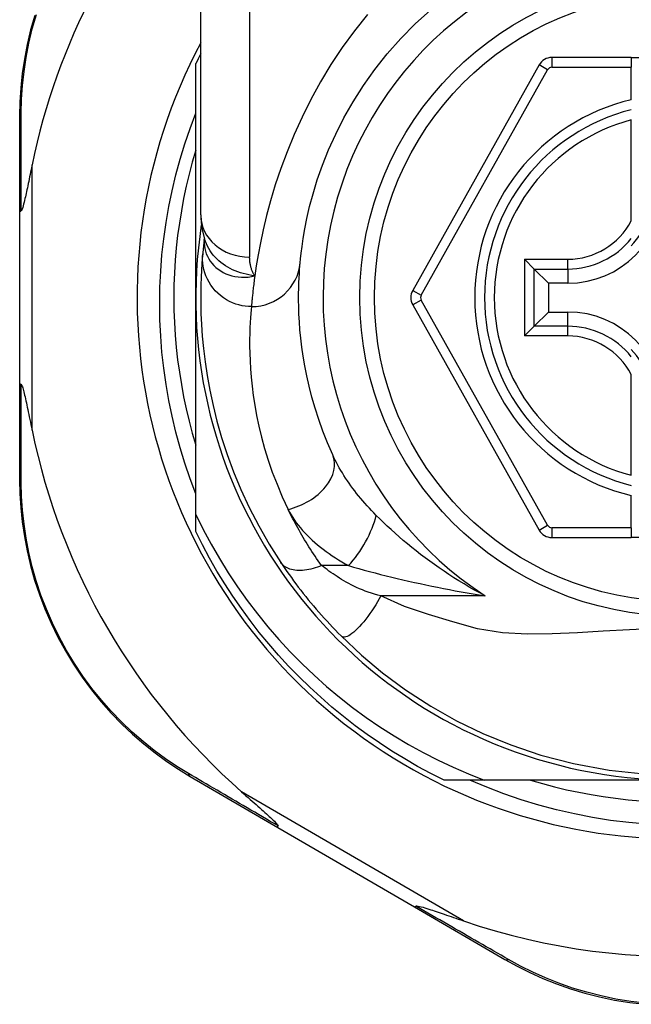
# Model space of a CAD drawing. Header units: inches. Extents: x 20 to 683, y 61 to 320.
# Tile 72 of 204: x 87.371 to 87.863, y 208.702 to 209.493. Entities that reach past the tile are written whole.
import ezdxf

# ---------------------------------------------------------------- set-up
doc = ezdxf.new("R2010")
doc.units = ezdxf.units.IN
doc.header["$MEASUREMENT"] = 0
doc.layers.add('Visible Edges(ANSI)', color=7, linetype='Continuous', lineweight=25)
doc.layers.add('Visible Tangent Edges(ANSI)', color=7, linetype='Continuous', lineweight=25)

msp = doc.modelspace()

# ---------------------------------------------------------------- linework, layer by layer
at = {"layer": 'Visible Edges(ANSI)'}
for p, q in [((87.51698, 209.33616), (87.51698, 209.57342)), ((87.51305, 209.26973), (87.51305, 209.45782)), ((87.78919, 209.4567), (87.68755, 209.27551)), ((87.86344, 209.46273), (87.79949, 209.46273)), ((87.86344, 209.46273), (87.86344, 209.45486)), ((87.86344, 209.46273), (87.93824, 209.46273)), ((87.86344, 209.42878), (87.86344, 209.45486)), ((87.37131, 209.41584), (87.37131, 209.33879)), ((87.86344, 209.33157), (87.86344, 209.41255)), ((87.37131, 209.33879), (87.37131, 209.20068)), ((87.51991, 209.31704), (87.5199, 209.31699)), ((87.78533, 209.29273), (87.77749, 209.30057)), ((87.78533, 209.29273), (87.79676, 209.2813)), ((87.81226, 209.2813), (87.79676, 209.2813)), ((87.79676, 209.2813), (87.79676, 209.25817)), ((87.51305, 209.09544), (87.51305, 209.26973)), ((87.68755, 209.26395), (87.78919, 209.08293)), ((87.78533, 209.24674), (87.79676, 209.25817)), ((87.79676, 209.25817), (87.81226, 209.25817)), ((87.77749, 209.23889), (87.78533, 209.24674)), ((87.86344, 209.12691), (87.86344, 209.20789)), ((87.37131, 209.20068), (87.37131, 209.12324)), ((87.86344, 209.08478), (87.86344, 209.11068)), ((87.51305, 209.08165), (87.51305, 209.09544)), ((87.86344, 209.08478), (87.86344, 209.07691)), ((87.79949, 209.07691), (87.86344, 209.07691)), ((87.93824, 209.07691), (87.86344, 209.07691)), ((87.50848, 208.88494), (87.57915, 208.84389)), ((87.74493, 208.88194), (87.71276, 208.88194)), ((87.90084, 208.88194), (87.74493, 208.88194)), ((87.57915, 208.84389), (87.68904, 208.78006)), ((87.68904, 208.78006), (87.76179, 208.7378))]:
    msp.add_line(p, q, dxfattribs=at)
at = {"layer": 'Visible Edges(ANSI)', "flags": 128}
for points in [[(87.38341, 209.49657), (87.3801, 209.48484), (87.37733, 209.4731), (87.37511, 209.4614), (87.37341, 209.44977), (87.37223, 209.43827), (87.37154, 209.42694), (87.37131, 209.41584)], [(87.59701, 209.29776), (87.59733, 209.30099), (87.59781, 209.30536), (87.5985, 209.31083), (87.59946, 209.31737), (87.60075, 209.32493), (87.60244, 209.33345), (87.60462, 209.34289), (87.60737, 209.35321), (87.61079, 209.36433), (87.61496, 209.37612), (87.61989, 209.38845), (87.62561, 209.40116), (87.63216, 209.41413), (87.63956, 209.42722), (87.64785, 209.44028), (87.65704, 209.45318), (87.6671, 209.46576), (87.67796, 209.47794), (87.68957, 209.48966), (87.70187, 209.50084)], [(87.51305, 209.11195), (87.50845, 209.12418), (87.50423, 209.13658), (87.5004, 209.14908), (87.49697, 209.16168), (87.49393, 209.17438), (87.4913, 209.18715), (87.48907, 209.19999), (87.48724, 209.2129), (87.48581, 209.22585), (87.48479, 209.23885), (87.48417, 209.25188), (87.48397, 209.26493), (87.48417, 209.278), (87.48478, 209.29106), (87.4858, 209.30411), (87.48723, 209.3171), (87.48907, 209.33002), (87.4913, 209.34287), (87.49394, 209.35564), (87.49697, 209.36832), (87.50041, 209.38089), (87.50423, 209.39335), (87.50844, 209.40569), (87.51305, 209.4179)], [(87.51305, 209.38828), (87.51023, 209.37866), (87.50766, 209.36897), (87.50533, 209.35922), (87.50324, 209.34942), (87.50139, 209.33956), (87.49978, 209.32967), (87.49843, 209.31973), (87.49731, 209.30977), (87.49645, 209.29978), (87.49583, 209.28978), (87.49545, 209.27976), (87.49533, 209.26973), (87.49545, 209.25971), (87.49583, 209.24969), (87.49645, 209.23968), (87.49731, 209.22969), (87.49843, 209.21973), (87.49978, 209.2098), (87.50139, 209.1999), (87.50324, 209.19005), (87.50533, 209.18024), (87.50766, 209.17049), (87.51023, 209.1608), (87.51305, 209.15118)], [(87.38131, 209.37639), (87.3809, 209.3744), (87.3805, 209.37243), (87.3801, 209.37049), (87.37971, 209.36858), (87.37932, 209.36671), (87.37894, 209.36488), (87.37857, 209.3631), (87.37821, 209.36135), (87.37785, 209.35966), (87.37751, 209.35802), (87.37717, 209.35643), (87.37684, 209.3549), (87.37652, 209.35343), (87.37621, 209.35203), (87.37591, 209.35069), (87.3756, 209.34931), (87.37526, 209.34784), (87.37489, 209.34634), (87.37452, 209.34485), (87.37413, 209.34344), (87.37375, 209.34214), (87.37333, 209.34094), (87.37289, 209.33995), (87.37239, 209.33939)], [(87.37131, 209.33879), (87.37132, 209.33881), (87.37132, 209.33884), (87.37133, 209.33887), (87.37135, 209.33889), (87.37136, 209.33892), (87.37138, 209.33894), (87.37141, 209.33897), (87.37144, 209.339), (87.37147, 209.33902), (87.3715, 209.33905), (87.37154, 209.33907), (87.37159, 209.3391), (87.37163, 209.33912), (87.37168, 209.33915), (87.37174, 209.33917), (87.3718, 209.3392), (87.37186, 209.33922), (87.37192, 209.33925), (87.37199, 209.33927), (87.37206, 209.3393), (87.37214, 209.33932), (87.37222, 209.33934), (87.3723, 209.33937), (87.37239, 209.33939)], [(87.51698, 209.33616), (87.51769, 209.32662), (87.52001, 209.31674)], [(87.5199, 209.31699), (87.51982, 209.31633), (87.51974, 209.31569), (87.51967, 209.31506), (87.5196, 209.31444), (87.51953, 209.31384), (87.51946, 209.31325), (87.51939, 209.31267), (87.51933, 209.31211), (87.51927, 209.31156), (87.51921, 209.31102), (87.51916, 209.3105), (87.5191, 209.31), (87.51905, 209.3095), (87.519, 209.30902), (87.51895, 209.30856), (87.51891, 209.3081), (87.51886, 209.30767), (87.51882, 209.30724), (87.51878, 209.30683), (87.51874, 209.30643), (87.51871, 209.30605), (87.51867, 209.30568), (87.51864, 209.30533), (87.51861, 209.30499)], [(87.51861, 209.30499), (87.51828, 209.30127), (87.51795, 209.29689), (87.51762, 209.29186), (87.51734, 209.28617), (87.51712, 209.27985), (87.517, 209.27288), (87.51701, 209.26529), (87.51719, 209.25707), (87.51759, 209.24824), (87.51823, 209.23881), (87.51917, 209.22879), (87.52046, 209.21819), (87.52214, 209.20703), (87.52426, 209.19534), (87.52688, 209.18313), (87.53005, 209.17043), (87.53383, 209.15728), (87.53826, 209.14372), (87.5434, 209.1298), (87.54931, 209.11555), (87.55603, 209.10106), (87.56361, 209.08638), (87.57206, 209.07161), (87.58146, 209.0568)], [(87.62317, 209.14327), (87.61897, 209.15292), (87.61522, 209.16243), (87.61188, 209.17176), (87.60894, 209.18089), (87.60638, 209.18979), (87.60417, 209.19843), (87.60229, 209.20679), (87.6007, 209.21484), (87.59939, 209.22259), (87.59831, 209.23002), (87.59746, 209.23713), (87.59681, 209.24391), (87.59633, 209.25035), (87.59601, 209.25646), (87.59582, 209.26222), (87.59573, 209.26762), (87.59573, 209.27266), (87.59581, 209.27735), (87.59594, 209.28168), (87.59612, 209.28563), (87.59633, 209.28923), (87.59656, 209.29244), (87.59679, 209.29529), (87.59701, 209.29776)], [(87.37131, 209.20068), (87.37132, 209.20065), (87.37132, 209.20062), (87.37133, 209.2006), (87.37135, 209.20057), (87.37136, 209.20055), (87.37138, 209.20052), (87.37141, 209.20049), (87.37144, 209.20047), (87.37147, 209.20044), (87.3715, 209.20042), (87.37154, 209.20039), (87.37159, 209.20037), (87.37163, 209.20034), (87.37168, 209.20032), (87.37174, 209.20029), (87.3718, 209.20027), (87.37186, 209.20024), (87.37192, 209.20022), (87.37199, 209.20019), (87.37206, 209.20017), (87.37214, 209.20014), (87.37222, 209.20012), (87.3723, 209.2001), (87.37239, 209.20007)], [(87.37239, 209.20007), (87.3728, 209.19968), (87.37316, 209.19896), (87.37348, 209.19813), (87.37379, 209.19718), (87.37409, 209.19617), (87.37438, 209.19511), (87.37469, 209.19395), (87.375, 209.19268), (87.37533, 209.19132), (87.37566, 209.18988), (87.37601, 209.18835), (87.37636, 209.18676), (87.37672, 209.18511), (87.37709, 209.18339), (87.37747, 209.18162), (87.37785, 209.17978), (87.37825, 209.17788), (87.37866, 209.17592), (87.37908, 209.1739), (87.37951, 209.17182), (87.37995, 209.1697), (87.3804, 209.16753), (87.38085, 209.16532), (87.38131, 209.16307)], [(87.37131, 209.12324), (87.37154, 209.11217), (87.37222, 209.10087), (87.3734, 209.0894), (87.37509, 209.0778), (87.3773, 209.06613), (87.38005, 209.05443), (87.38334, 209.04272), (87.38719, 209.03106), (87.39161, 209.01948), (87.3966, 209.00803), (87.40211, 208.99677), (87.40814, 208.98574), (87.41464, 208.97499), (87.42161, 208.96456), (87.42901, 208.95451), (87.43681, 208.94489), (87.44497, 208.93572), (87.45344, 208.92702), (87.46218, 208.91878), (87.47115, 208.91103), (87.48031, 208.90376), (87.48961, 208.89698), (87.49902, 208.8907), (87.50848, 208.88494)], [(87.51305, 209.09544), (87.51902, 209.08339), (87.52536, 209.07155), (87.53208, 209.05992), (87.53917, 209.0485), (87.54661, 209.0373), (87.55442, 209.02635), (87.56257, 209.01563), (87.57107, 209.00517), (87.57991, 208.99497), (87.58906, 208.98508), (87.59852, 208.97549), (87.60826, 208.96621), (87.6183, 208.95725), (87.62861, 208.94862), (87.6392, 208.94032), (87.65005, 208.93236), (87.66115, 208.92475), (87.6725, 208.91749), (87.68409, 208.9106), (87.6959, 208.90408), (87.7079, 208.89795), (87.72007, 208.89221), (87.73242, 208.88687), (87.74493, 208.88194)], [(87.71276, 208.88194), (87.70204, 208.88732), (87.69148, 208.893), (87.68109, 208.89896), (87.67086, 208.90522), (87.66081, 208.91176), (87.65095, 208.91857), (87.64128, 208.92566), (87.63181, 208.93301), (87.62254, 208.94063), (87.6135, 208.94849), (87.60467, 208.95661), (87.59608, 208.96497), (87.58772, 208.97356), (87.5796, 208.98239), (87.57174, 208.99143), (87.56412, 209.0007), (87.55677, 209.01017), (87.54968, 209.01984), (87.54287, 209.0297), (87.53633, 209.03975), (87.53007, 209.04998), (87.52411, 209.06037), (87.51843, 209.07093), (87.51305, 209.08165)], [(87.58146, 209.0568), (87.58305, 209.05443), (87.58469, 209.05203), (87.58638, 209.0496), (87.58811, 209.04714), (87.58989, 209.04466), (87.59172, 209.04216), (87.59359, 209.03964), (87.5955, 209.03711), (87.59745, 209.03458), (87.59944, 209.03203), (87.60147, 209.02948), (87.60353, 209.02693), (87.60562, 209.02439), (87.60773, 209.02188), (87.60986, 209.01937), (87.61202, 209.01689), (87.6142, 209.01443), (87.61639, 209.01198), (87.6186, 209.00956), (87.62083, 209.00717), (87.62307, 209.0048), (87.62533, 209.00245), (87.6276, 209.00013), (87.62988, 208.99784)], [(87.62988, 208.99784), (87.64633, 208.98237), (87.66329, 208.96816), (87.68186, 208.95446), (87.7022, 208.94127), (87.72291, 208.9296), (87.74408, 208.91934), (87.76642, 208.91017), (87.79057, 208.90205), (87.81687, 208.89517), (87.84549, 208.88989), (87.87607, 208.88668)], [(87.87613, 208.8465), (87.86138, 208.84778), (87.84671, 208.84958), (87.83212, 208.85188), (87.81764, 208.85469), (87.80327, 208.858), (87.78903, 208.8618), (87.77493, 208.8661), (87.76098, 208.8709), (87.74721, 208.87617), (87.73361, 208.88194)], [(87.78229, 208.88194), (87.79191, 208.87912), (87.8016, 208.87655), (87.81135, 208.87422), (87.82116, 208.87213), (87.83101, 208.87028), (87.84091, 208.86867), (87.85084, 208.86731), (87.8608, 208.8662), (87.87079, 208.86534)], [(87.5499, 208.87245), (87.55164, 208.87091), (87.55336, 208.8694), (87.55505, 208.86791), (87.55671, 208.86645), (87.55834, 208.86502), (87.55994, 208.86361), (87.56149, 208.86224), (87.563, 208.86091), (87.56447, 208.85961), (87.56588, 208.85836), (87.56724, 208.85714), (87.56855, 208.85598), (87.56979, 208.85486), (87.57097, 208.8538), (87.57208, 208.85279), (87.57312, 208.85183), (87.57417, 208.85085), (87.57523, 208.84985), (87.57625, 208.84885), (87.57719, 208.84789), (87.57801, 208.84701), (87.57865, 208.84624), (87.57907, 208.84561), (87.5792, 208.84509)], [(87.57915, 208.84389), (87.57913, 208.84391), (87.57911, 208.84392), (87.57909, 208.84394), (87.57908, 208.84397), (87.57907, 208.84399), (87.57906, 208.84402), (87.57905, 208.84406), (87.57904, 208.84409), (87.57904, 208.84413), (87.57904, 208.84417), (87.57904, 208.84422), (87.57904, 208.84427), (87.57904, 208.84432), (87.57904, 208.84437), (87.57905, 208.84443), (87.57906, 208.84449), (87.57907, 208.84456), (87.57908, 208.84462), (87.5791, 208.84469), (87.57912, 208.84477), (87.57913, 208.84484), (87.57916, 208.84492), (87.57918, 208.845), (87.5792, 208.84509)], [(87.68904, 208.78006), (87.68906, 208.78005), (87.68909, 208.78004), (87.68911, 208.78004), (87.68914, 208.78004), (87.68917, 208.78004), (87.6892, 208.78004), (87.68923, 208.78005), (87.68927, 208.78007), (87.6893, 208.78008), (87.68934, 208.7801), (87.68938, 208.78012), (87.68942, 208.78015), (87.68947, 208.78018), (87.68951, 208.78021), (87.68956, 208.78024), (87.68961, 208.78028), (87.68966, 208.78032), (87.68971, 208.78037), (87.68976, 208.78041), (87.68982, 208.78046), (87.68987, 208.78052), (87.68993, 208.78057), (87.68999, 208.78063), (87.69005, 208.7807)], [(87.69005, 208.7807), (87.69079, 208.78084), (87.69186, 208.7807), (87.6931, 208.78044), (87.69443, 208.78009), (87.69586, 208.77969), (87.69737, 208.77924), (87.69894, 208.77875), (87.70051, 208.77825), (87.70204, 208.77775), (87.70349, 208.77727), (87.7049, 208.7768), (87.70638, 208.7763), (87.70792, 208.77578), (87.70952, 208.77524), (87.71118, 208.77468), (87.7129, 208.77409), (87.71468, 208.77348), (87.7165, 208.77286), (87.71837, 208.77222), (87.72028, 208.77156), (87.72224, 208.77089), (87.72424, 208.7702), (87.72627, 208.76951), (87.72834, 208.7688)], [(87.76179, 208.7378), (87.77153, 208.73241), (87.78169, 208.7273), (87.79227, 208.72254), (87.80321, 208.71816), (87.81447, 208.7142), (87.82605, 208.71069), (87.8379, 208.70765), (87.85001, 208.70513), (87.86233, 208.70315), (87.87482, 208.70173)]]:
    msp.add_lwpolyline(points, dxfattribs=at)
at = {"layer": 'Visible Edges(ANSI)'}
msp.add_circle((87.90084, 209.26973), 0.25591, dxfattribs=at)
for centre, radius, start, end in [((87.89999, 209.26973), 0.52953, 136.3272, 168.3795), ((87.90084, 209.26973), 0.43504, 151.92751, 28.07249), ((87.90084, 209.26973), 0.431, 152.95157, 154.12615), ((87.79949, 209.45092), 0.01181, 90, 150.70877), ((87.90084, 209.26973), 0.15551, 103.91643, 256.08357), ((87.81226, 209.35831), 0.07702, 270, 0), ((87.81226, 209.35831), 0.06944, 317.48259, 0), ((87.90084, 209.26973), 0.3878, 171.33391, 340.21195), ((87.69785, 209.26973), 0.01181, 150.70877, 209.31319), ((87.81226, 209.18115), 0.07702, 0, 90), ((87.81226, 209.18115), 0.06944, 0, 42.51741), ((87.89999, 209.26973), 0.52953, 191.6205, 228.6133), ((87.79949, 209.08872), 0.01181, 209.31319, 270), ((87.89999, 209.26973), 0.52953, 251.08535, 297.06854)]:
    msp.add_arc(centre, radius, start, end, dxfattribs=at)
at = {"layer": 'Visible Tangent Edges(ANSI)'}
for p, q in [((87.55635, 209.57342), (87.55635, 209.30227)), ((87.79606, 209.45285), (87.78919, 209.4567)), ((87.79949, 209.46273), (87.79949, 209.45486)), ((87.69442, 209.27166), (87.79606, 209.45285)), ((87.79949, 209.45486), (87.86344, 209.45486)), ((87.38131, 209.16307), (87.38131, 209.37639)), ((87.77749, 209.30057), (87.81226, 209.30057)), ((87.77749, 209.30057), (87.77749, 209.23889)), ((87.81226, 209.29273), (87.81226, 209.30057)), ((87.78533, 209.29273), (87.81226, 209.29273)), ((87.78533, 209.24674), (87.78533, 209.29273)), ((87.81226, 209.29273), (87.81226, 209.2813)), ((87.68755, 209.27551), (87.69442, 209.27166)), ((87.69442, 209.26781), (87.68755, 209.26395)), ((87.79606, 209.08679), (87.69442, 209.26781)), ((87.81226, 209.24674), (87.81226, 209.25817)), ((87.81226, 209.24674), (87.78533, 209.24674)), ((87.81226, 209.23889), (87.81226, 209.24674)), ((87.81226, 209.23889), (87.77749, 209.23889)), ((87.78919, 209.08293), (87.79606, 209.08679)), ((87.79949, 209.08478), (87.79949, 209.07691)), ((87.86344, 209.08478), (87.79949, 209.08478)), ((87.63588, 209.05433), (87.61422, 209.05433)), ((87.74588, 209.03003), (87.66195, 209.03003)), ((87.72834, 208.7688), (87.5499, 208.87245))]:
    msp.add_line(p, q, dxfattribs=at)
at = {"layer": 'Visible Tangent Edges(ANSI)', "flags": 128}
for points in [[(87.37265, 209.41828), (87.37291, 209.42914), (87.37363, 209.44023), (87.37483, 209.45149), (87.37652, 209.46286), (87.37873, 209.47431), (87.38146, 209.4858), (87.38473, 209.49728)], [(87.65108, 209.49726), (87.64065, 209.48423), (87.63085, 209.47081), (87.62171, 209.45707), (87.61327, 209.44309), (87.60555, 209.42898), (87.59852, 209.41485), (87.59217, 209.40082), (87.58647, 209.38697), (87.58142, 209.37343), (87.57698, 209.36029), (87.57315, 209.34765), (87.56989, 209.33563), (87.56719, 209.32431), (87.56495, 209.31378), (87.56313, 209.30406), (87.56166, 209.29519), (87.56049, 209.2872)], [(87.37239, 209.33939), (87.37239, 209.34283), (87.3724, 209.34625), (87.37241, 209.34967), (87.37242, 209.35307), (87.37243, 209.35646), (87.37244, 209.35984), (87.37245, 209.36321), (87.37246, 209.36657), (87.37247, 209.36991), (87.37248, 209.37324), (87.37249, 209.37655), (87.3725, 209.37985), (87.37251, 209.38314), (87.37252, 209.38641), (87.37253, 209.38967), (87.37255, 209.39292), (87.37256, 209.39614), (87.37257, 209.39935), (87.37258, 209.40255), (87.37259, 209.40573), (87.37261, 209.40889), (87.37262, 209.41204), (87.37263, 209.41517), (87.37265, 209.41828)], [(87.51981, 209.31571), (87.51978, 209.31353), (87.51993, 209.31135), (87.52027, 209.30918), (87.52079, 209.30705), (87.52149, 209.30496), (87.52237, 209.30294), (87.52342, 209.30097), (87.52464, 209.29909), (87.52602, 209.29729), (87.52756, 209.29559), (87.52925, 209.294), (87.53108, 209.29253), (87.53304, 209.29119), (87.53512, 209.28998), (87.53732, 209.28893), (87.53963, 209.28802), (87.54204, 209.28729), (87.54452, 209.28672), (87.54707, 209.28632), (87.54968, 209.28611), (87.55234, 209.28609), (87.55503, 209.28626), (87.55776, 209.28663), (87.56049, 209.2872)], [(87.5199, 209.31699), (87.5199, 209.31695), (87.5199, 209.31692), (87.51989, 209.31688), (87.51989, 209.31684), (87.51988, 209.3168), (87.51988, 209.31676), (87.51988, 209.31672), (87.51987, 209.31667), (87.51987, 209.31663), (87.51986, 209.31658), (87.51986, 209.31653), (87.51986, 209.31647), (87.51985, 209.31642), (87.51985, 209.31637), (87.51984, 209.31631), (87.51984, 209.31625), (87.51984, 209.31619), (87.51983, 209.31613), (87.51983, 209.31606), (87.51982, 209.31599), (87.51982, 209.31593), (87.51982, 209.31586), (87.51981, 209.31578), (87.51981, 209.31571)], [(87.56049, 209.2872), (87.55811, 209.28756), (87.55576, 209.28798), (87.55346, 209.28848), (87.5512, 209.28906), (87.54899, 209.28971), (87.54683, 209.29045), (87.54472, 209.29126), (87.54266, 209.29216), (87.54065, 209.29315), (87.53871, 209.29422), (87.53682, 209.29538), (87.535, 209.29662), (87.53325, 209.29795), (87.53159, 209.29935), (87.53, 209.30082), (87.5285, 209.30236), (87.52709, 209.30397), (87.52578, 209.30564), (87.52456, 209.30737), (87.52343, 209.30916), (87.52241, 209.31099), (87.5215, 209.31287), (87.5207, 209.31479), (87.52, 209.31674)], [(87.55781, 209.26251), (87.55536, 209.26259), (87.55285, 209.26283), (87.5503, 209.26324), (87.54773, 209.26382), (87.54516, 209.2646), (87.5426, 209.26556), (87.54008, 209.26671), (87.53761, 209.26806), (87.53522, 209.26959), (87.53293, 209.27131), (87.53077, 209.27319), (87.52874, 209.27523), (87.52687, 209.27742), (87.52517, 209.27972), (87.52365, 209.28213), (87.52233, 209.28462), (87.5212, 209.28717), (87.52027, 209.28976), (87.51954, 209.29236), (87.519, 209.29496), (87.51865, 209.29754), (87.51847, 209.30008), (87.51846, 209.30257), (87.51861, 209.30499)], [(87.56049, 209.2872), (87.56015, 209.28775), (87.55982, 209.28831), (87.55951, 209.28888), (87.55921, 209.28945), (87.55892, 209.29003), (87.55866, 209.29062), (87.5584, 209.29121), (87.55816, 209.29182), (87.55794, 209.29242), (87.55773, 209.29304), (87.55754, 209.29366), (87.55736, 209.29429), (87.5572, 209.29492), (87.55705, 209.29557), (87.55692, 209.29621), (87.5568, 209.29686), (87.55669, 209.29752), (87.5566, 209.29819), (87.55653, 209.29886), (87.55646, 209.29953), (87.55642, 209.30021), (87.55638, 209.30089), (87.55636, 209.30158), (87.55635, 209.30227)], [(87.56049, 209.2872), (87.5603, 209.28574), (87.56011, 209.28432), (87.55993, 209.28293), (87.55976, 209.28157), (87.5596, 209.28026), (87.55945, 209.27898), (87.5593, 209.27774), (87.55916, 209.27653), (87.55903, 209.27537), (87.55891, 209.27424), (87.55879, 209.27315), (87.55869, 209.2721), (87.55858, 209.27108), (87.55849, 209.27011), (87.5584, 209.26917), (87.55831, 209.26827), (87.55823, 209.26742), (87.55816, 209.2666), (87.55809, 209.26582), (87.55802, 209.26507), (87.55796, 209.26437), (87.55791, 209.26371), (87.55786, 209.26309), (87.55781, 209.26251)], [(87.55781, 209.26251), (87.55756, 209.2599), (87.5573, 209.2569), (87.55704, 209.25351), (87.5568, 209.24972), (87.5566, 209.24554), (87.55645, 209.24098), (87.55636, 209.23603), (87.55636, 209.23071), (87.55646, 209.225), (87.55668, 209.21893), (87.55704, 209.21249), (87.55758, 209.20568), (87.55832, 209.19853), (87.55928, 209.19103), (87.56049, 209.18319), (87.56197, 209.17502), (87.56376, 209.16652), (87.56589, 209.15769), (87.56839, 209.14858), (87.57128, 209.13919), (87.5746, 209.12955), (87.57836, 209.1197), (87.5826, 209.10967), (87.58734, 209.09949)], [(87.37265, 209.1208), (87.37264, 209.12392), (87.37262, 209.12707), (87.37261, 209.13023), (87.3726, 209.1334), (87.37258, 209.1366), (87.37257, 209.13981), (87.37256, 209.14304), (87.37255, 209.14628), (87.37253, 209.14954), (87.37252, 209.15281), (87.37251, 209.1561), (87.3725, 209.1594), (87.37249, 209.16272), (87.37248, 209.16605), (87.37247, 209.1694), (87.37246, 209.17276), (87.37245, 209.17613), (87.37244, 209.17951), (87.37243, 209.18291), (87.37242, 209.18632), (87.37241, 209.18974), (87.3724, 209.19317), (87.37239, 209.19662), (87.37239, 209.20007)], [(87.65819, 209.09472), (87.65631, 209.09662), (87.65446, 209.09854), (87.65265, 209.10048), (87.65086, 209.10244), (87.64911, 209.1044), (87.64739, 209.10639), (87.6457, 209.10838), (87.64406, 209.11038), (87.64245, 209.11239), (87.64087, 209.11441), (87.63934, 209.11644), (87.63784, 209.11848), (87.63639, 209.12052), (87.63497, 209.12257), (87.63359, 209.12463), (87.63225, 209.1267), (87.63095, 209.12878), (87.62969, 209.13085), (87.62848, 209.13293), (87.62732, 209.13501), (87.6262, 209.13708), (87.62514, 209.13915), (87.62413, 209.14121), (87.62317, 209.14327)], [(87.50705, 208.8873), (87.49781, 208.89299), (87.48863, 208.89916), (87.47954, 208.90583), (87.4706, 208.91297), (87.46184, 208.92059), (87.4533, 208.92867), (87.44503, 208.93721), (87.43705, 208.9462), (87.42943, 208.95564), (87.42219, 208.96548), (87.41537, 208.97569), (87.409, 208.98622), (87.4031, 208.99702), (87.39769, 209.00805), (87.3928, 209.01925), (87.38846, 209.03059), (87.38467, 209.04201), (87.38142, 209.05346), (87.3787, 209.06491), (87.3765, 209.07633), (87.37482, 209.08768), (87.37363, 209.09891), (87.37291, 209.10996), (87.37265, 209.1208)], [(87.61422, 209.05433), (87.61287, 209.05623), (87.61154, 209.05814), (87.61024, 209.06004), (87.60896, 209.06193), (87.6077, 209.06382), (87.60647, 209.06571), (87.60525, 209.06759), (87.60405, 209.06948), (87.60287, 209.07137), (87.6017, 209.07326), (87.60056, 209.07515), (87.59943, 209.07704), (87.59832, 209.07892), (87.59723, 209.08081), (87.59616, 209.08269), (87.59511, 209.08458), (87.59407, 209.08645), (87.59305, 209.08833), (87.59206, 209.0902), (87.59108, 209.09206), (87.59012, 209.09392), (87.58917, 209.09578), (87.58825, 209.09764), (87.58734, 209.09949)], [(87.58734, 209.09949), (87.58845, 209.09733), (87.58966, 209.09519), (87.59097, 209.09306), (87.59239, 209.09094), (87.59389, 209.08884), (87.59549, 209.08676), (87.59717, 209.08471), (87.59893, 209.08268), (87.60077, 209.08067), (87.60268, 209.0787), (87.60466, 209.07675), (87.60671, 209.07483), (87.60882, 209.07295), (87.611, 209.07109), (87.61324, 209.06926), (87.61554, 209.06747), (87.61791, 209.0657), (87.62033, 209.06397), (87.6228, 209.06227), (87.62532, 209.0606), (87.62789, 209.05898), (87.63051, 209.05739), (87.63318, 209.05584), (87.63588, 209.05433)], [(87.74588, 209.03003), (87.74155, 209.03234), (87.73727, 209.0347), (87.73304, 209.03711), (87.72886, 209.03957), (87.72475, 209.04207), (87.72069, 209.04461), (87.71668, 209.04719), (87.71274, 209.04981), (87.70886, 209.05246), (87.70503, 209.05514), (87.70127, 209.05785), (87.69757, 209.06058), (87.69394, 209.06334), (87.69036, 209.06612), (87.68685, 209.06893), (87.68339, 209.07176), (87.68, 209.07461), (87.67667, 209.07748), (87.6734, 209.08035), (87.67021, 209.08324), (87.66708, 209.08612), (87.66403, 209.089), (87.66107, 209.09187), (87.65819, 209.09472)], [(87.61422, 209.05433), (87.61254, 209.05367), (87.61084, 209.05305), (87.60913, 209.05249), (87.60741, 209.05199), (87.60569, 209.05155), (87.60398, 209.05118), (87.60228, 209.05087), (87.6006, 209.05064), (87.59895, 209.05048), (87.59733, 209.0504), (87.59575, 209.0504), (87.59423, 209.05047), (87.59275, 209.05063), (87.59134, 209.05085), (87.59, 209.05116), (87.58873, 209.05154), (87.58753, 209.05198), (87.58641, 209.0525), (87.58537, 209.05308), (87.58442, 209.05372), (87.58355, 209.05442), (87.58277, 209.05516), (87.58207, 209.05596), (87.58146, 209.0568)], [(87.66195, 209.03003), (87.65937, 209.03071), (87.65682, 209.03144), (87.65431, 209.03221), (87.65184, 209.03302), (87.64941, 209.03387), (87.64703, 209.03477), (87.64471, 209.03571), (87.64244, 209.03669), (87.64024, 209.0377), (87.63811, 209.03875), (87.63605, 209.03983), (87.63407, 209.04094), (87.63217, 209.04207), (87.63035, 209.04322), (87.62856, 209.04436), (87.62681, 209.0455), (87.6251, 209.04663), (87.62342, 209.04776), (87.62178, 209.04889), (87.62019, 209.05), (87.61863, 209.0511), (87.61711, 209.05219), (87.61564, 209.05327), (87.61422, 209.05433)], [(87.63588, 209.05433), (87.64001, 209.05314), (87.64422, 209.05195), (87.6485, 209.05077), (87.65283, 209.04961), (87.65722, 209.04845), (87.66165, 209.04731), (87.66612, 209.04619), (87.67062, 209.04508), (87.67515, 209.04399), (87.67971, 209.04292), (87.68429, 209.04187), (87.6889, 209.04084), (87.69353, 209.03983), (87.69819, 209.03883), (87.70287, 209.03786), (87.70758, 209.0369), (87.71231, 209.03597), (87.71706, 209.03505), (87.72182, 209.03416), (87.72661, 209.03329), (87.73141, 209.03244), (87.73622, 209.03161), (87.74104, 209.03081), (87.74588, 209.03003)], [(87.66195, 209.03003), (87.66062, 209.02766), (87.65923, 209.02527), (87.65777, 209.02286), (87.65625, 209.02046), (87.65468, 209.01808), (87.65307, 209.01574), (87.65143, 209.01346), (87.64977, 209.01127), (87.6481, 209.00917), (87.64643, 209.0072), (87.64479, 209.00536), (87.64318, 209.00368), (87.64161, 209.00217), (87.6401, 209.00084), (87.63866, 208.9997), (87.6373, 208.99876), (87.63602, 208.99801), (87.63484, 208.99745), (87.63376, 208.99709), (87.63278, 208.99691), (87.6319, 208.99691), (87.63112, 208.99707), (87.63045, 208.99738), (87.62988, 208.99784)], [(87.88364, 209.00371), (87.86195, 209.00282), (87.84073, 209.00162), (87.82006, 209.00038), (87.79979, 208.99944), (87.77982, 208.99924), (87.7599, 209.00032), (87.73978, 209.00342), (87.71974, 209.00901), (87.70012, 209.01494), (87.68088, 209.02139), (87.66195, 209.03003)], [(87.5792, 208.84509), (87.57605, 208.84693), (87.57291, 208.84876), (87.56978, 208.85059), (87.56667, 208.85241), (87.56356, 208.85422), (87.56046, 208.85603), (87.55738, 208.85783), (87.55431, 208.85963), (87.55125, 208.86141), (87.54821, 208.8632), (87.54517, 208.86497), (87.54215, 208.86674), (87.53915, 208.8685), (87.53615, 208.87025), (87.53317, 208.87199), (87.53021, 208.87373), (87.52726, 208.87546), (87.52433, 208.87718), (87.52141, 208.87889), (87.5185, 208.88059), (87.51562, 208.88228), (87.51274, 208.88397), (87.50989, 208.88564), (87.50705, 208.8873)], [(87.76459, 208.73772), (87.76166, 208.73941), (87.75872, 208.7411), (87.75576, 208.7428), (87.75278, 208.74452), (87.74978, 208.74624), (87.74677, 208.74798), (87.74373, 208.74972), (87.74069, 208.75148), (87.73763, 208.75324), (87.73455, 208.75502), (87.73146, 208.7568), (87.72835, 208.75859), (87.72523, 208.76039), (87.72209, 208.7622), (87.71894, 208.76401), (87.71578, 208.76584), (87.71261, 208.76767), (87.70942, 208.76951), (87.70622, 208.77136), (87.70301, 208.77321), (87.69979, 208.77507), (87.69655, 208.77694), (87.69331, 208.77882), (87.69005, 208.7807)], [(87.87535, 208.70269), (87.86312, 208.70407), (87.85105, 208.70599), (87.83919, 208.70844), (87.82758, 208.71139), (87.81624, 208.7148), (87.8052, 208.71864), (87.79448, 208.7229), (87.78411, 208.72752), (87.77414, 208.73248), (87.76459, 208.73772)]]:
    msp.add_lwpolyline(points, dxfattribs=at)
at = {"layer": 'Visible Tangent Edges(ANSI)'}
msp.add_circle((87.90084, 209.26973), 0.24409, dxfattribs=at)
for centre, radius, start, end in [((87.90084, 209.26973), 0.28543, 302.8812, 237.1188), ((87.79949, 209.45092), 0.00394, 90, 150.70877), ((87.90084, 209.26973), 0.16339, 103.23324, 256.76676), ((87.90084, 209.26973), 0.14764, 104.67485, 255.32515), ((87.81226, 209.35831), 0.05775, 270, 332.41478), ((87.81226, 209.35831), 0.06559, 270, 321.29033), ((87.69785, 209.26973), 0.00394, 150.70877, 209.31319), ((87.81226, 209.18115), 0.06559, 38.70967, 90), ((87.81226, 209.18115), 0.05775, 27.58522, 90), ((87.79949, 209.08872), 0.00394, 209.31319, 270)]:
    msp.add_arc(centre, radius, start, end, dxfattribs=at)
for centre, major_axis, ratio, start_param, end_param in [((87.38131, 209.41584), (-0.01, 0), 0.489692, 5.761173, 6.283185), ((87.55635, 209.33616), (-0.03937, 0), 0.860915, 0, 1.570796), ((87.32349, 209.32975), (0.19646, -0.01245), 0.394768, 6.26267, 6.279105), ((87.55781, 209.30137), (0.0392, -0.00362), 0.987056, 4.803178, 6.283185), ((87.58734, 209.12695), (0.03583, 0.01632), 0.663135, 4.419079, 6.283185), ((87.38131, 209.12324), (-0.01, 0), 0.490597, 0, 0.522348), ((87.63588, 209.07864), (-0.01985, -0.034), 0.367954, 1.008544, 2.26339), ((87.51351, 208.89359), (-0.00502, -0.00865), 0.487239, 5.762078, 6.283185), ((87.76681, 208.74645), (-0.00502, -0.00865), 0.492909, 0, 0.523212)]:
    msp.add_ellipse(centre, major_axis=major_axis, ratio=ratio, start_param=start_param, end_param=end_param, dxfattribs=at)

doc.saveas('drawing.dxf')
